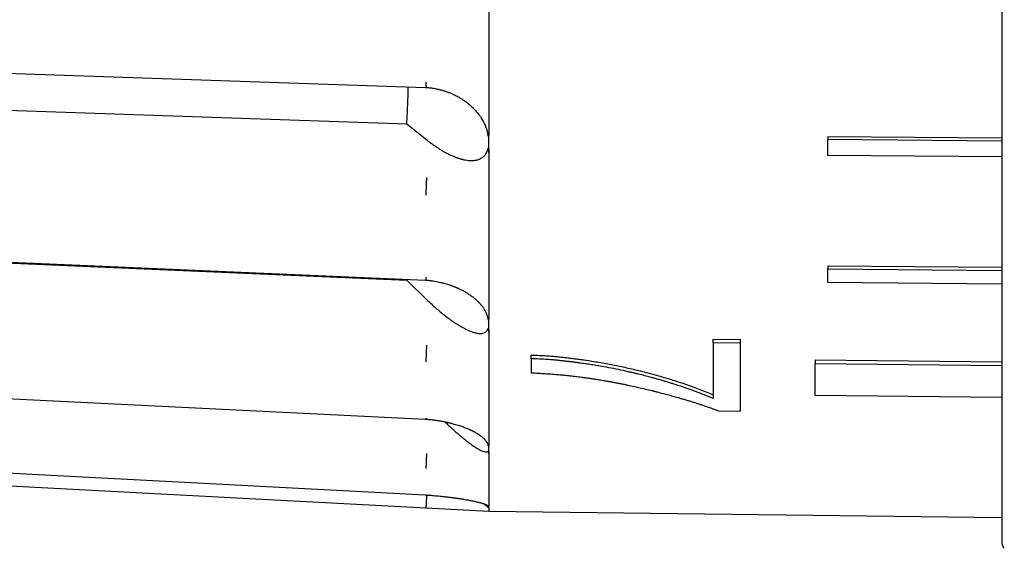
# Model space of a CAD drawing. Header units: millimetres. Extents: x 8 to 564, y 12 to 489.
# Tile 7 of 79: x 54 to 77, y 436 to 449. Entities that reach past the tile are written whole.
import ezdxf

# ---------------------------------------------------------------- set-up
doc = ezdxf.new("R2010")
doc.units = ezdxf.units.MM

msp = doc.modelspace()

# ---------------------------------------------------------------- linework, layer by layer
at = {"color": 7, "linetype": 'Continuous', "lineweight": 30}
for p, q in [((35.564, 447.296), (63.326, 446.362)), ((63.769, 447.22), (63.791, 447.219)), ((63.326, 446.362), (63.799, 445.98)), ((65.259, 446.179), (65.26, 446.165)), ((73.261, 446.059), (77.361, 446.027)), ((73.261, 446.059), (73.261, 445.995)), ((73.261, 445.995), (77.361, 445.963)), ((77.361, 445.58), (73.261, 445.612)), ((35.564, 443.865), (63.326, 442.674)), ((73.261, 443.016), (77.361, 442.978)), ((73.261, 443.016), (73.261, 442.94)), ((73.261, 442.94), (77.361, 442.901)), ((63.326, 442.674), (63.327, 442.695)), ((63.326, 442.674), (63.799, 442.213)), ((63.765, 442.676), (63.788, 442.675)), ((77.361, 442.58), (73.261, 442.618)), ((65.259, 441.824), (65.26, 441.814)), ((70.556, 441.282), (71.197, 441.275)), ((70.556, 441.195), (70.556, 441.282)), ((71.197, 441.188), (71.197, 441.275)), ((71.197, 441.188), (70.556, 441.195)), ((66.261, 440.823), (66.261, 440.909)), ((72.962, 440.794), (72.96, 440.707)), ((72.962, 440.794), (77.361, 440.747)), ((72.96, 440.707), (77.361, 440.66)), ((77.361, 439.91), (72.96, 439.957)), ((63.763, 439.398), (63.787, 439.397)), ((70.678, 439.591), (71.197, 439.585)), ((35.465, 438.792), (65.26, 437.23)), ((65.259, 438.814), (65.26, 438.808)), ((63.762, 437.612), (63.786, 437.611)), ((65.259, 437.354), (65.26, 437.352)), ((65.261, 437.323), (65.259, 437.352)), ((65.259, 437.297), (65.261, 437.323)), ((65.26, 437.23), (77.361, 437.082))]:
    msp.add_line(p, q, dxfattribs=at)
at = {"color": 7, "linetype": 'Continuous', "lineweight": 30, "flags": 128}
for points in [[(35.47, 448.178), (49.262, 447.711), (63.769, 447.22)], [(35.467, 443.896), (49.26, 443.301), (63.766, 442.676)], [(35.465, 440.797), (49.257, 440.115), (63.763, 439.398)], [(35.465, 439.094), (49.256, 438.372), (63.762, 437.612)]]:
    msp.add_lwpolyline(points, dxfattribs=at)
at = {"color": 7, "linetype": 'Continuous', "lineweight": 30}
msp.add_arc((77.561, 436.494), 0.2, 180, 225, dxfattribs=at)
for points, knots in [([(77.361, 486.629), (77.361, 486.628), (77.361, 486.626), (77.361, 486.612), (77.361, 486.589), (77.361, 486.557), (77.361, 486.516), (77.361, 486.472), (77.361, 486.431), (77.361, 486.393), (77.361, 486.353), (77.361, 486.31), (77.361, 486.263), (77.361, 486.212), (77.361, 486.157), (77.361, 486.086), (77.361, 485.996), (77.361, 485.884), (77.361, 485.764), (77.361, 485.635), (77.361, 485.498), (77.361, 485.353), (77.361, 485.2), (77.361, 485.039), (77.361, 484.903), (77.361, 484.795), (77.361, 484.719), (77.361, 484.643), (77.361, 484.564), (77.361, 484.485), (77.361, 484.404), (77.361, 484.321), (77.361, 484.207), (77.361, 484.058), (77.361, 483.872), (77.361, 483.674), (77.361, 483.466), (77.361, 483.246), (77.361, 483.019), (77.361, 482.785), (77.361, 482.575), (77.361, 482.393), (77.361, 482.241), (77.361, 482.087), (77.361, 481.931), (77.361, 481.772), (77.361, 481.58), (77.361, 481.354), (77.361, 481.091), (77.361, 480.816), (77.361, 480.528), (77.361, 480.228), (77.361, 479.921), (77.361, 479.607), (77.361, 479.281), (77.361, 478.942), (77.361, 478.591), (77.361, 478.233), (77.361, 477.87), (77.361, 477.501), (77.361, 477.133), (77.361, 476.767), (77.361, 476.403), (77.361, 476.033), (77.361, 475.659), (77.361, 475.332), (77.361, 475.056), (77.361, 474.831), (77.361, 474.606), (77.361, 474.379), (77.361, 474.151), (77.361, 473.878), (77.361, 473.558), (77.361, 473.192), (77.361, 472.814), (77.361, 472.423), (77.361, 472.02), (77.361, 471.613), (77.361, 471.203), (77.361, 470.878), (77.361, 470.64), (77.361, 470.491), (77.361, 470.341), (77.361, 470.192), (77.361, 470.042), (77.361, 469.823), (77.361, 469.536), (77.361, 469.157), (77.361, 468.753), (77.361, 468.324), (77.361, 467.926), (77.361, 467.561), (77.361, 467.228), (77.361, 466.894), (77.361, 466.559), (77.361, 466.227), (77.361, 465.9), (77.361, 465.537), (77.361, 465.133), (77.361, 464.685), (77.361, 464.236), (77.361, 463.787), (77.361, 463.339), (77.361, 462.894), (77.361, 462.45), (77.361, 462.006), (77.361, 461.55), (77.361, 461.081), (77.361, 460.601), (77.361, 460.123), (77.361, 459.645), (77.361, 459.167), (77.361, 458.756), (77.361, 458.411), (77.361, 458.131), (77.361, 457.852), (77.361, 457.572), (77.361, 457.293), (77.361, 457.009), (77.361, 456.72), (77.361, 456.368), (77.361, 455.958), (77.361, 455.492), (77.361, 455.028), (77.361, 454.568), (77.361, 454.112), (77.361, 453.662), (77.361, 453.216), (77.361, 452.774), (77.361, 452.419), (77.361, 452.149), (77.361, 451.965), (77.361, 451.782), (77.361, 451.599), (77.361, 451.417), (77.361, 451.236), (77.361, 451.055), (77.361, 450.81), (77.361, 450.5), (77.361, 450.129), (77.361, 449.752), (77.361, 449.37), (77.361, 448.983), (77.361, 448.6), (77.361, 448.22), (77.361, 447.893), (77.361, 447.618), (77.361, 447.394), (77.361, 447.171), (77.361, 446.95), (77.361, 446.732), (77.361, 446.473), (77.361, 446.177), (77.361, 445.844), (77.361, 445.508), (77.361, 445.169), (77.361, 444.828), (77.361, 444.492), (77.361, 444.161), (77.361, 443.829), (77.361, 443.496), (77.361, 443.164), (77.361, 442.84), (77.361, 442.522), (77.361, 442.212), (77.361, 441.915), (77.361, 441.63), (77.361, 441.358), (77.361, 441.092), (77.361, 440.832), (77.361, 440.614), (77.361, 440.436), (77.361, 440.294), (77.361, 440.155), (77.361, 440.018), (77.361, 439.884), (77.361, 439.727), (77.361, 439.55), (77.361, 439.354), (77.361, 439.16), (77.361, 438.968), (77.361, 438.779), (77.361, 438.596), (77.361, 438.421), (77.361, 438.289), (77.361, 438.196), (77.361, 438.138), (77.361, 438.082), (77.361, 438.026), (77.361, 437.972), (77.361, 437.894), (77.361, 437.796), (77.361, 437.671), (77.361, 437.546), (77.361, 437.422), (77.361, 437.315), (77.361, 437.222), (77.361, 437.142), (77.361, 437.067), (77.361, 436.997), (77.361, 436.932), (77.361, 436.872), (77.361, 436.811), (77.361, 436.749), (77.361, 436.688), (77.361, 436.636), (77.361, 436.592), (77.361, 436.556), (77.361, 436.528), (77.361, 436.509), (77.361, 436.497), (77.361, 436.495), (77.361, 436.494)], [0, 0, 0, 0, 0.006101, 0.012194, 0.01828, 0.024362, 0.030442, 0.036523, 0.040107, 0.043693, 0.04728, 0.05087, 0.054463, 0.058058, 0.061861, 0.065671, 0.071761, 0.077844, 0.083922, 0.089998, 0.096075, 0.102045, 0.108019, 0.114, 0.11999, 0.122519, 0.125047, 0.127572, 0.130097, 0.13262, 0.135141, 0.137662, 0.140181, 0.145458, 0.150732, 0.156006, 0.161657, 0.167312, 0.172971, 0.178636, 0.18431, 0.187754, 0.191195, 0.194633, 0.198068, 0.201501, 0.204932, 0.210321, 0.215707, 0.221093, 0.226864, 0.232639, 0.238419, 0.244205, 0.25, 0.256148, 0.262286, 0.268417, 0.274541, 0.280663, 0.286783, 0.292554, 0.298329, 0.304108, 0.309895, 0.31569, 0.319062, 0.322431, 0.325797, 0.329161, 0.332522, 0.335881, 0.341158, 0.346432, 0.351706, 0.357358, 0.363012, 0.368671, 0.374337, 0.38001, 0.382041, 0.38407, 0.386098, 0.388125, 0.39015, 0.392176, 0.396946, 0.401713, 0.407386, 0.413057, 0.418728, 0.42307, 0.427414, 0.431761, 0.436112, 0.440467, 0.444652, 0.448759, 0.454503, 0.460242, 0.465976, 0.471709, 0.477442, 0.483074, 0.48871, 0.494352, 0.5, 0.506102, 0.512195, 0.518282, 0.524364, 0.530444, 0.536525, 0.540109, 0.543694, 0.547281, 0.550871, 0.554463, 0.558058, 0.561861, 0.565671, 0.571761, 0.577844, 0.583922, 0.589998, 0.596075, 0.602045, 0.608019, 0.614, 0.61999, 0.622519, 0.625047, 0.627572, 0.630097, 0.63262, 0.635141, 0.637662, 0.640181, 0.645458, 0.650732, 0.656006, 0.661657, 0.667312, 0.672971, 0.678636, 0.68431, 0.687754, 0.691195, 0.694633, 0.698068, 0.701501, 0.704932, 0.710321, 0.715707, 0.721093, 0.726864, 0.732639, 0.738419, 0.744205, 0.75, 0.756148, 0.762286, 0.768417, 0.774541, 0.780663, 0.786783, 0.792554, 0.798329, 0.804108, 0.809895, 0.81569, 0.819062, 0.822431, 0.825797, 0.829161, 0.832522, 0.835881, 0.841158, 0.846432, 0.851706, 0.857358, 0.863012, 0.868671, 0.874337, 0.88001, 0.882041, 0.88407, 0.886098, 0.888125, 0.89015, 0.892176, 0.896946, 0.901713, 0.907386, 0.913057, 0.918728, 0.92307, 0.927414, 0.931761, 0.936112, 0.940467, 0.944651, 0.948758, 0.954502, 0.96024, 0.965975, 0.971707, 0.97744, 0.983073, 0.988709, 0.994351, 1, 1, 1, 1]), ([(65.259, 450.987), (65.259, 450.85), (65.259, 450.576), (65.26, 450.171), (65.26, 449.769), (65.26, 449.371), (65.26, 448.978), (65.26, 448.589), (65.26, 448.215), (65.26, 447.857), (65.26, 447.512), (65.26, 447.172), (65.259, 446.837), (65.259, 446.505), (65.259, 446.288), (65.259, 446.179)], [0, 0, 0, 0, 0.079964, 0.159933, 0.23991, 0.319892, 0.399881, 0.479876, 0.559878, 0.633218, 0.706564, 0.779915, 0.853271, 0.926633, 1, 1, 1, 1]), ([(63.791, 447.219), (63.791, 447.22), (63.79, 447.221), (63.788, 447.23), (63.787, 447.245), (63.786, 447.264), (63.786, 447.288), (63.786, 447.314), (63.786, 447.334), (63.786, 447.344)], [0, 0, 0, 0, 0.143702, 0.300502, 0.447392, 0.59194, 0.732897, 0.869198, 1, 1, 1, 1]), ([(63.326, 446.362), (63.331, 446.445), (63.342, 446.612), (63.352, 446.868), (63.357, 447.075), (63.356, 447.198), (63.356, 447.234)], [0, 0, 0, 0, 0.293622, 0.587093, 0.880471, 1, 1, 1, 1]), ([(63.791, 447.219), (63.824, 447.216), (63.888, 447.21), (63.981, 447.195), (64.07, 447.177), (64.154, 447.155), (64.234, 447.13), (64.31, 447.103), (64.38, 447.075), (64.456, 447.04), (64.537, 446.999), (64.621, 446.949), (64.683, 446.907), (64.726, 446.876), (64.753, 446.855), (64.78, 446.834), (64.804, 446.813), (64.827, 446.794), (64.846, 446.777), (64.861, 446.763), (64.872, 446.752), (64.881, 446.743), (64.89, 446.735), (64.901, 446.724), (64.916, 446.709), (64.932, 446.691), (64.955, 446.667), (64.982, 446.635), (65.014, 446.596), (65.046, 446.552), (65.077, 446.506), (65.108, 446.457), (65.135, 446.406), (65.16, 446.355), (65.182, 446.307), (65.198, 446.263), (65.212, 446.223), (65.222, 446.189), (65.229, 446.16), (65.235, 446.139), (65.236, 446.129), (65.237, 446.126)], [0, 0, 0, 0, 0.047234, 0.092645, 0.136431, 0.178644, 0.219322, 0.258345, 0.295582, 0.331059, 0.381714, 0.430363, 0.477059, 0.494881, 0.512411, 0.52965, 0.546601, 0.562486, 0.575911, 0.586382, 0.594565, 0.600461, 0.606175, 0.614362, 0.625031, 0.638178, 0.652912, 0.677856, 0.705001, 0.734358, 0.765947, 0.796621, 0.829182, 0.862068, 0.891958, 0.918731, 0.942374, 0.962905, 0.980278, 0.994682, 1, 1, 1, 1]), ([(65.259, 446.165), (65.259, 446.156), (65.259, 446.14), (65.259, 446.118), (65.258, 446.1), (65.258, 446.087), (65.257, 446.08), (65.257, 446.075), (65.257, 446.073), (65.257, 446.071), (65.257, 446.069), (65.257, 446.067), (65.256, 446.064), (65.256, 446.061), (65.255, 446.059), (65.255, 446.059), (65.254, 446.059), (65.254, 446.059), (65.254, 446.059), (65.254, 446.059), (65.253, 446.059), (65.253, 446.06), (65.252, 446.063), (65.251, 446.066), (65.249, 446.072), (65.248, 446.077), (65.247, 446.083), (65.245, 446.09), (65.242, 446.103), (65.24, 446.115), (65.237, 446.125), (65.237, 446.126)], [0, 0, 0, 0, 0.155527, 0.288469, 0.398829, 0.466783, 0.522043, 0.537643, 0.551835, 0.564618, 0.575993, 0.585962, 0.594527, 0.631749, 0.64276, 0.646588, 0.649563, 0.650878, 0.652181, 0.653559, 0.655084, 0.658776, 0.663532, 0.692124, 0.714658, 0.745162, 0.775815, 0.812353, 0.854777, 0.97081, 1, 1, 1, 1]), ([(65.259, 445.675), (65.26, 445.728), (65.261, 445.835), (65.261, 445.998), (65.26, 446.109), (65.259, 446.165)], [0, 0, 0, 0, 0.325603, 0.658924, 1, 1, 1, 1]), ([(63.799, 445.98), (63.823, 445.962), (63.87, 445.924), (63.941, 445.872), (64.012, 445.822), (64.082, 445.776), (64.153, 445.732), (64.227, 445.69), (64.303, 445.649), (64.382, 445.612), (64.444, 445.586), (64.49, 445.569), (64.519, 445.558), (64.548, 445.548), (64.577, 445.539), (64.606, 445.531), (64.651, 445.519), (64.711, 445.507), (64.784, 445.497), (64.837, 445.494), (64.874, 445.495), (64.896, 445.497), (64.917, 445.499), (64.938, 445.502), (64.958, 445.505), (64.977, 445.509), (65.005, 445.517), (65.038, 445.528), (65.076, 445.546), (65.111, 445.568), (65.142, 445.594), (65.17, 445.623), (65.194, 445.656), (65.214, 445.692), (65.225, 445.719), (65.231, 445.733)], [0, 0, 0, 0, 0.042034, 0.083922, 0.125721, 0.167489, 0.209284, 0.251162, 0.299556, 0.347203, 0.3942, 0.412509, 0.43074, 0.448899, 0.466992, 0.485027, 0.503009, 0.552657, 0.600815, 0.647654, 0.663163, 0.678552, 0.693827, 0.708996, 0.724068, 0.739049, 0.75395, 0.787397, 0.81982, 0.851335, 0.882066, 0.91215, 0.941732, 0.970962, 1, 1, 1, 1]), ([(65.231, 445.733), (65.231, 445.735), (65.233, 445.738), (65.234, 445.743), (65.236, 445.749), (65.239, 445.756), (65.241, 445.763), (65.243, 445.77), (65.245, 445.776), (65.247, 445.781), (65.248, 445.785), (65.25, 445.789), (65.251, 445.792), (65.252, 445.794), (65.253, 445.795), (65.253, 445.795), (65.254, 445.795), (65.254, 445.795), (65.254, 445.795), (65.254, 445.795), (65.255, 445.795), (65.255, 445.794), (65.256, 445.792), (65.256, 445.79), (65.256, 445.788), (65.257, 445.785), (65.257, 445.776), (65.258, 445.76), (65.259, 445.735), (65.259, 445.707), (65.259, 445.686), (65.259, 445.675)], [0, 0, 0, 0, 0.030575, 0.065018, 0.103333, 0.145518, 0.191574, 0.241503, 0.279474, 0.312071, 0.339296, 0.361149, 0.377636, 0.39441, 0.406026, 0.410041, 0.413055, 0.414307, 0.415486, 0.416689, 0.418008, 0.421246, 0.428126, 0.437782, 0.448816, 0.462202, 0.477967, 0.574676, 0.693878, 0.83564, 1, 1, 1, 1]), ([(65.259, 445.675), (65.259, 445.561), (65.259, 445.331), (65.26, 444.994), (65.26, 444.662), (65.26, 444.336), (65.26, 444.017), (65.26, 443.703), (65.26, 443.404), (65.26, 443.12), (65.26, 442.849), (65.26, 442.584), (65.259, 442.325), (65.259, 442.071), (65.259, 441.906), (65.259, 441.824)], [0, 0, 0, 0, 0.079964, 0.159933, 0.23991, 0.319892, 0.399881, 0.479876, 0.559878, 0.633218, 0.706564, 0.779915, 0.853271, 0.926633, 1, 1, 1, 1]), ([(63.786, 444.679), (63.786, 444.689), (63.786, 444.709), (63.786, 444.744), (63.787, 444.783), (63.787, 444.825), (63.789, 444.868), (63.79, 444.912), (63.792, 444.954), (63.794, 444.993), (63.795, 445.03), (63.797, 445.063), (63.799, 445.082), (63.799, 445.092)], [0, 0, 0, 0, 0.086794, 0.17742, 0.271232, 0.367416, 0.465016, 0.562992, 0.654765, 0.745067, 0.833123, 0.918274, 1, 1, 1, 1]), ([(63.788, 442.675), (63.788, 442.675), (63.788, 442.674), (63.787, 442.678), (63.786, 442.687), (63.786, 442.702), (63.786, 442.72), (63.786, 442.735), (63.786, 442.742)], [0, 0, 0, 0, 0.0284395, 0.2324611, 0.4332296, 0.6290098, 0.8183238, 1, 1, 1, 1]), ([(63.788, 442.675), (63.816, 442.672), (63.87, 442.667), (63.948, 442.656), (64.02, 442.644), (64.087, 442.631), (64.154, 442.615), (64.219, 442.598), (64.282, 442.58), (64.334, 442.563), (64.376, 442.549), (64.41, 442.536), (64.437, 442.526), (64.458, 442.518), (64.473, 442.511), (64.483, 442.507), (64.49, 442.504), (64.497, 442.501), (64.507, 442.497), (64.521, 442.491), (64.55, 442.478), (64.593, 442.458), (64.651, 442.429), (64.71, 442.395), (64.771, 442.358), (64.823, 442.323), (64.866, 442.292), (64.9, 442.265), (64.931, 442.24), (64.957, 442.217), (64.977, 442.198), (64.993, 442.183), (65.006, 442.17), (65.02, 442.156), (65.035, 442.14), (65.05, 442.123), (65.064, 442.107), (65.076, 442.092), (65.089, 442.077), (65.102, 442.06), (65.118, 442.038), (65.136, 442.012), (65.154, 441.983), (65.173, 441.951), (65.191, 441.915), (65.21, 441.875), (65.226, 441.829), (65.237, 441.795), (65.241, 441.776), (65.242, 441.774)], [0, 0, 0, 0, 0.039408, 0.076229, 0.110697, 0.142848, 0.172705, 0.208352, 0.240044, 0.26763, 0.287913, 0.305241, 0.319626, 0.331073, 0.338839, 0.344253, 0.347319, 0.350486, 0.355915, 0.363605, 0.373554, 0.405012, 0.436653, 0.474578, 0.513452, 0.553578, 0.578715, 0.604205, 0.627818, 0.648345, 0.6658, 0.677365, 0.687983, 0.700387, 0.714752, 0.729516, 0.742577, 0.754744, 0.766166, 0.780123, 0.797968, 0.819714, 0.841475, 0.866141, 0.893742, 0.924324, 0.958046, 0.994992, 1, 1, 1, 1]), ([(63.799, 442.213), (63.835, 442.179), (63.905, 442.112), (64.012, 442.016), (64.117, 441.926), (64.212, 441.85), (64.295, 441.786), (64.366, 441.734), (64.435, 441.686), (64.503, 441.642), (64.569, 441.601), (64.633, 441.564), (64.693, 441.532), (64.75, 441.504), (64.804, 441.48), (64.856, 441.46), (64.906, 441.444), (64.952, 441.431), (65.001, 441.422), (65.051, 441.417), (65.1, 441.419), (65.142, 441.428), (65.178, 441.445), (65.208, 441.468), (65.223, 441.49), (65.231, 441.5)], [0, 0, 0, 0, 0.062992, 0.12572, 0.188377, 0.25116, 0.294409, 0.337054, 0.379165, 0.420813, 0.462071, 0.503016, 0.541156, 0.578401, 0.614825, 0.650507, 0.685532, 0.719989, 0.753971, 0.798332, 0.84094, 0.882079, 0.922068, 0.961253, 1, 1, 1, 1]), ([(65.259, 441.813), (65.259, 441.807), (65.259, 441.795), (65.259, 441.778), (65.258, 441.765), (65.258, 441.756), (65.257, 441.75), (65.257, 441.747), (65.257, 441.745), (65.257, 441.743), (65.257, 441.742), (65.257, 441.741), (65.256, 441.739), (65.256, 441.737), (65.255, 441.736), (65.255, 441.735), (65.254, 441.735), (65.254, 441.736), (65.254, 441.736), (65.254, 441.736), (65.253, 441.736), (65.253, 441.737), (65.252, 441.739), (65.251, 441.742), (65.249, 441.747), (65.248, 441.751), (65.247, 441.757), (65.245, 441.763), (65.244, 441.768), (65.242, 441.772), (65.242, 441.774)], [0, 0, 0, 0, 0.176147, 0.326713, 0.451702, 0.528663, 0.591246, 0.608913, 0.624985, 0.639461, 0.652343, 0.663633, 0.673332, 0.715487, 0.727957, 0.732293, 0.735661, 0.737151, 0.738627, 0.740187, 0.741914, 0.746095, 0.751482, 0.783865, 0.809385, 0.843932, 0.878648, 0.920029, 0.968077, 1, 1, 1, 1]), ([(65.259, 441.447), (65.26, 441.486), (65.261, 441.565), (65.261, 441.688), (65.26, 441.771), (65.259, 441.813)], [0, 0, 0, 0, 0.3256035, 0.6589241, 1, 1, 1, 1]), ([(65.231, 441.5), (65.231, 441.501), (65.233, 441.503), (65.234, 441.507), (65.236, 441.51), (65.239, 441.515), (65.241, 441.519), (65.243, 441.523), (65.245, 441.527), (65.247, 441.531), (65.248, 441.533), (65.25, 441.535), (65.251, 441.537), (65.252, 441.538), (65.253, 441.539), (65.253, 441.539), (65.254, 441.539), (65.254, 441.538), (65.254, 441.538), (65.254, 441.538), (65.255, 441.538), (65.255, 441.537), (65.256, 441.535), (65.256, 441.534), (65.256, 441.532), (65.257, 441.529), (65.257, 441.523), (65.258, 441.51), (65.259, 441.492), (65.259, 441.47), (65.259, 441.455), (65.259, 441.447)], [0, 0, 0, 0, 0.030575, 0.065018, 0.103333, 0.145518, 0.191574, 0.241503, 0.279474, 0.312071, 0.339296, 0.361149, 0.377636, 0.39441, 0.406026, 0.410041, 0.413055, 0.414307, 0.415486, 0.416689, 0.418008, 0.421246, 0.428126, 0.437782, 0.448816, 0.462202, 0.477967, 0.574676, 0.693878, 0.83564, 1, 1, 1, 1]), ([(65.259, 441.447), (65.259, 441.362), (65.259, 441.192), (65.26, 440.946), (65.26, 440.707), (65.26, 440.475), (65.26, 440.251), (65.26, 440.034), (65.26, 439.831), (65.26, 439.64), (65.26, 439.461), (65.26, 439.289), (65.259, 439.124), (65.259, 438.965), (65.259, 438.864), (65.259, 438.814)], [0, 0, 0, 0, 0.079964, 0.159933, 0.23991, 0.319892, 0.399881, 0.479876, 0.559878, 0.633218, 0.706564, 0.779915, 0.853271, 0.926633, 1, 1, 1, 1]), ([(63.786, 440.747), (63.786, 440.755), (63.786, 440.769), (63.786, 440.797), (63.787, 440.83), (63.787, 440.867), (63.789, 440.908), (63.79, 440.95), (63.792, 440.993), (63.794, 441.034), (63.795, 441.073), (63.797, 441.11), (63.799, 441.133), (63.799, 441.144)], [0, 0, 0, 0, 0.086794, 0.17742, 0.271232, 0.367416, 0.465016, 0.562992, 0.654765, 0.745067, 0.833123, 0.918274, 1, 1, 1, 1]), ([(66.261, 440.909), (66.303, 440.908), (66.386, 440.905), (66.51, 440.899), (66.634, 440.892), (66.755, 440.883), (66.872, 440.872), (66.985, 440.86), (67.096, 440.848), (67.211, 440.834), (67.331, 440.818), (67.45, 440.802), (67.585, 440.783), (67.735, 440.759), (67.902, 440.732), (68.067, 440.702), (68.229, 440.671), (68.39, 440.638), (68.552, 440.602), (68.717, 440.564), (68.885, 440.523), (69.053, 440.479), (69.222, 440.432), (69.392, 440.383), (69.56, 440.332), (69.732, 440.278), (69.903, 440.221), (70.075, 440.16), (70.241, 440.099), (70.401, 440.035), (70.504, 439.992), (70.556, 439.97)], [0, 0, 0, 0, 0.026476, 0.052787, 0.07895, 0.104984, 0.130227, 0.153816, 0.177337, 0.20211, 0.228139, 0.254822, 0.279752, 0.316665, 0.353372, 0.389895, 0.426251, 0.462462, 0.498548, 0.537094, 0.576211, 0.615923, 0.656256, 0.697233, 0.738875, 0.780191, 0.824956, 0.869274, 0.91319, 0.95675, 1, 1, 1, 1]), ([(70.556, 439.884), (70.53, 439.895), (70.477, 439.917), (70.398, 439.95), (70.319, 439.982), (70.239, 440.013), (70.156, 440.044), (70.064, 440.078), (69.959, 440.115), (69.842, 440.155), (69.719, 440.195), (69.606, 440.231), (69.505, 440.262), (69.416, 440.289), (69.325, 440.316), (69.232, 440.342), (69.137, 440.369), (69.027, 440.399), (68.903, 440.431), (68.799, 440.457), (68.729, 440.474), (68.693, 440.483), (68.657, 440.491), (68.621, 440.5), (68.585, 440.508), (68.485, 440.531), (68.322, 440.566), (68.091, 440.611), (67.912, 440.643), (67.786, 440.664), (67.716, 440.676), (67.645, 440.687), (67.574, 440.697), (67.503, 440.708), (67.424, 440.719), (67.34, 440.731), (67.245, 440.743), (67.15, 440.755), (67.054, 440.766), (66.962, 440.776), (66.874, 440.785), (66.792, 440.793), (66.716, 440.799), (66.604, 440.807), (66.453, 440.816), (66.325, 440.82), (66.261, 440.823)], [0, 0, 0, 0, 0.022236, 0.044219, 0.065954, 0.087445, 0.108968, 0.131982, 0.160411, 0.190265, 0.221556, 0.253317, 0.274818, 0.296592, 0.318642, 0.340973, 0.363587, 0.387209, 0.419338, 0.451353, 0.459721, 0.468083, 0.476438, 0.484787, 0.493131, 0.501469, 0.552925, 0.604662, 0.656739, 0.672157, 0.68761, 0.703101, 0.718631, 0.734201, 0.749812, 0.769834, 0.789425, 0.810973, 0.831628, 0.851394, 0.870274, 0.888275, 0.90404, 0.918743, 0.959273, 1, 1, 1, 1]), ([(66.261, 440.49), (66.317, 440.488), (66.424, 440.482), (66.579, 440.473), (66.704, 440.464), (66.801, 440.457), (66.874, 440.451), (66.951, 440.445), (67.029, 440.437), (67.109, 440.43), (67.182, 440.422), (67.251, 440.414), (67.314, 440.406), (67.378, 440.398), (67.449, 440.388), (67.531, 440.377), (67.589, 440.369), (67.62, 440.365)], [0, 0, 0, 0, 0.121807, 0.234457, 0.337971, 0.394703, 0.448277, 0.498703, 0.563751, 0.620116, 0.67448, 0.726852, 0.771231, 0.816359, 0.869527, 0.93074, 1, 1, 1, 1]), ([(67.62, 440.365), (67.649, 440.36), (67.704, 440.352), (67.784, 440.339), (67.857, 440.327), (67.924, 440.316), (67.979, 440.307), (68.023, 440.3), (68.057, 440.294), (68.09, 440.288), (68.125, 440.282), (68.162, 440.275), (68.214, 440.265), (68.283, 440.252), (68.367, 440.236), (68.452, 440.219), (68.533, 440.202), (68.643, 440.179), (68.784, 440.148), (68.952, 440.109), (69.067, 440.081), (69.132, 440.065), (69.152, 440.06), (69.172, 440.055), (69.192, 440.05), (69.212, 440.045), (69.271, 440.03), (69.369, 440.004), (69.502, 439.969), (69.634, 439.933), (69.754, 439.898), (69.862, 439.867), (69.952, 439.84), (70.037, 439.814), (70.121, 439.788), (70.206, 439.761), (70.289, 439.733), (70.371, 439.705), (70.438, 439.681), (70.491, 439.662), (70.526, 439.649), (70.56, 439.636), (70.594, 439.623), (70.634, 439.608), (70.663, 439.597), (70.678, 439.591)], [0, 0, 0, 0, 0.025879, 0.049893, 0.072042, 0.092326, 0.110746, 0.121798, 0.132051, 0.141505, 0.152288, 0.163756, 0.17537, 0.200747, 0.226797, 0.253522, 0.279686, 0.301679, 0.356888, 0.412442, 0.461638, 0.468102, 0.474573, 0.481048, 0.487529, 0.494015, 0.500507, 0.545435, 0.58913, 0.6316, 0.676565, 0.709798, 0.740393, 0.768357, 0.797757, 0.827313, 0.85696, 0.886705, 0.915159, 0.92969, 0.943997, 0.954917, 0.967581, 0.982609, 1, 1, 1, 1]), ([(63.787, 439.398), (63.787, 439.398), (63.786, 439.397), (63.786, 439.401), (63.786, 439.409), (63.786, 439.419), (63.786, 439.424)], [0, 0, 0, 0, 0.051433, 0.379098, 0.69594, 1, 1, 1, 1]), ([(63.787, 439.397), (63.823, 439.394), (63.894, 439.388), (63.997, 439.375), (64.093, 439.36), (64.183, 439.344), (64.266, 439.327), (64.343, 439.309), (64.413, 439.292), (64.477, 439.274), (64.536, 439.256), (64.59, 439.239), (64.64, 439.222), (64.686, 439.205), (64.725, 439.189), (64.76, 439.175), (64.785, 439.164), (64.804, 439.156), (64.817, 439.15), (64.829, 439.144), (64.839, 439.14), (64.848, 439.135), (64.859, 439.13), (64.874, 439.123), (64.892, 439.113), (64.913, 439.102), (64.936, 439.09), (64.958, 439.077), (64.978, 439.065), (64.997, 439.053), (65.015, 439.041), (65.032, 439.03), (65.049, 439.018), (65.063, 439.008), (65.075, 438.998), (65.086, 438.989), (65.099, 438.979), (65.114, 438.966), (65.132, 438.95), (65.149, 438.933), (65.166, 438.915), (65.178, 438.9), (65.187, 438.889), (65.193, 438.881), (65.199, 438.874), (65.204, 438.866), (65.21, 438.857), (65.217, 438.845), (65.225, 438.83), (65.235, 438.811), (65.241, 438.796), (65.244, 438.786), (65.245, 438.785)], [0, 0, 0, 0, 0.050045, 0.097486, 0.142597, 0.185467, 0.226162, 0.26453, 0.300467, 0.334024, 0.365245, 0.394159, 0.423836, 0.450677, 0.474719, 0.496084, 0.514795, 0.524136, 0.532642, 0.540313, 0.54715, 0.553201, 0.560472, 0.570011, 0.583283, 0.599328, 0.617169, 0.634452, 0.651076, 0.667048, 0.682371, 0.697035, 0.71358, 0.72755, 0.738956, 0.749509, 0.762341, 0.779765, 0.800208, 0.823393, 0.846344, 0.868253, 0.878122, 0.887767, 0.897188, 0.906385, 0.916633, 0.929432, 0.947862, 0.969972, 0.9957, 1, 1, 1, 1]), ([(64.222, 439.336), (64.222, 439.335), (64.247, 439.311), (64.295, 439.266), (64.366, 439.2), (64.435, 439.138), (64.503, 439.078), (64.569, 439.02), (64.633, 438.967), (64.693, 438.918), (64.75, 438.874), (64.804, 438.833), (64.856, 438.795), (64.906, 438.761), (64.952, 438.731), (65.001, 438.701), (65.051, 438.674), (65.1, 438.651), (65.142, 438.635), (65.178, 438.627), (65.208, 438.626), (65.223, 438.632), (65.231, 438.635)], [0, 0, 0, 0, 0.0007135, 0.0584271, 0.1153354, 0.1715301, 0.2271067, 0.2821636, 0.3368022, 0.3876983, 0.4373996, 0.4860053, 0.5336212, 0.5803599, 0.6263405, 0.671688, 0.7308856, 0.7877426, 0.842641, 0.8960045, 0.9482942, 1, 1, 1, 1]), ([(65.259, 438.807), (65.259, 438.804), (65.259, 438.796), (65.259, 438.787), (65.258, 438.779), (65.258, 438.774), (65.257, 438.771), (65.257, 438.769), (65.257, 438.768), (65.257, 438.767), (65.257, 438.766), (65.257, 438.766), (65.256, 438.764), (65.256, 438.763), (65.255, 438.763), (65.255, 438.763), (65.254, 438.763), (65.254, 438.764), (65.254, 438.764), (65.254, 438.764), (65.253, 438.764), (65.253, 438.765), (65.252, 438.767), (65.251, 438.769), (65.249, 438.773), (65.248, 438.776), (65.247, 438.78), (65.246, 438.783), (65.245, 438.785), (65.245, 438.785)], [0, 0, 0, 0, 0.188976, 0.350509, 0.484604, 0.567173, 0.634317, 0.653272, 0.670516, 0.686048, 0.69987, 0.711983, 0.72239, 0.767617, 0.780996, 0.785648, 0.789262, 0.79086, 0.792444, 0.794117, 0.795971, 0.800456, 0.806236, 0.840976, 0.868357, 0.905421, 0.942667, 0.987063, 1, 1, 1, 1]), ([(65.259, 438.589), (65.26, 438.612), (65.261, 438.659), (65.261, 438.732), (65.26, 438.782), (65.259, 438.807)], [0, 0, 0, 0, 0.325603, 0.658924, 1, 1, 1, 1]), ([(63.786, 438.234), (63.786, 438.238), (63.786, 438.247), (63.786, 438.266), (63.787, 438.29), (63.787, 438.32), (63.789, 438.355), (63.79, 438.393), (63.792, 438.433), (63.794, 438.473), (63.795, 438.512), (63.797, 438.551), (63.799, 438.576), (63.799, 438.588)], [0, 0, 0, 0, 0.0867943, 0.1774197, 0.271232, 0.3674158, 0.4650164, 0.562992, 0.6547648, 0.7450668, 0.8331228, 0.9182743, 1, 1, 1, 1]), ([(65.231, 438.635), (65.231, 438.635), (65.233, 438.636), (65.234, 438.637), (65.236, 438.638), (65.239, 438.639), (65.241, 438.641), (65.243, 438.642), (65.245, 438.644), (65.247, 438.645), (65.248, 438.646), (65.25, 438.646), (65.251, 438.647), (65.252, 438.647), (65.253, 438.647), (65.253, 438.647), (65.254, 438.646), (65.254, 438.646), (65.254, 438.646), (65.254, 438.646), (65.255, 438.645), (65.255, 438.645), (65.256, 438.644), (65.256, 438.642), (65.256, 438.641), (65.257, 438.639), (65.257, 438.635), (65.258, 438.627), (65.259, 438.616), (65.259, 438.603), (65.259, 438.594), (65.259, 438.589)], [0, 0, 0, 0, 0.030575, 0.065018, 0.103333, 0.145518, 0.191574, 0.241503, 0.279474, 0.312071, 0.339296, 0.361149, 0.377636, 0.39441, 0.406026, 0.410041, 0.413055, 0.414307, 0.415486, 0.416689, 0.418008, 0.421246, 0.428126, 0.437782, 0.448816, 0.462202, 0.477967, 0.574676, 0.693878, 0.83564, 1, 1, 1, 1]), ([(65.259, 438.589), (65.259, 438.54), (65.259, 438.441), (65.26, 438.303), (65.26, 438.173), (65.26, 438.051), (65.26, 437.937), (65.26, 437.832), (65.26, 437.738), (65.26, 437.654), (65.26, 437.579), (65.26, 437.512), (65.259, 437.452), (65.259, 437.399), (65.259, 437.369), (65.259, 437.354)], [0, 0, 0, 0, 0.079963, 0.159932, 0.239908, 0.31989, 0.399879, 0.479874, 0.559876, 0.633216, 0.706562, 0.779914, 0.85327, 0.926632, 1, 1, 1, 1]), ([(63.762, 437.612), (63.762, 437.612), (63.762, 437.61), (63.762, 437.611), (63.762, 437.613), (63.762, 437.615)], [0, 0, 0, 0, 0.0353, 0.527149, 1, 1, 1, 1]), ([(63.786, 437.611), (63.786, 437.61), (63.786, 437.609), (63.786, 437.612), (63.786, 437.614)], [0, 0, 0, 0, 0.500639, 1, 1, 1, 1]), ([(63.786, 437.611), (63.816, 437.609), (63.875, 437.605), (63.96, 437.597), (64.038, 437.59), (64.109, 437.583), (64.174, 437.577), (64.233, 437.57), (64.284, 437.564), (64.33, 437.559), (64.372, 437.553), (64.409, 437.548), (64.44, 437.544), (64.465, 437.541), (64.484, 437.538), (64.5, 437.536), (64.514, 437.534), (64.529, 437.532), (64.546, 437.529), (64.568, 437.526), (64.597, 437.521), (64.633, 437.516), (64.675, 437.509), (64.722, 437.501), (64.771, 437.492), (64.818, 437.483), (64.863, 437.474), (64.906, 437.465), (64.947, 437.456), (64.985, 437.447), (65.02, 437.438), (65.053, 437.43), (65.082, 437.422), (65.106, 437.415), (65.126, 437.409), (65.141, 437.404), (65.152, 437.4), (65.16, 437.397), (65.165, 437.395), (65.172, 437.393), (65.18, 437.39), (65.189, 437.386), (65.198, 437.382), (65.208, 437.378), (65.217, 437.373), (65.224, 437.369), (65.23, 437.366), (65.235, 437.363), (65.238, 437.361), (65.241, 437.358), (65.245, 437.355), (65.249, 437.352), (65.251, 437.349), (65.252, 437.348)], [0, 0, 0, 0, 0.039833, 0.076946, 0.111515, 0.143566, 0.17311, 0.199689, 0.223847, 0.245513, 0.264662, 0.283387, 0.298902, 0.31122, 0.320349, 0.327988, 0.335139, 0.342397, 0.35076, 0.361016, 0.377301, 0.39681, 0.419535, 0.447439, 0.477056, 0.506369, 0.535391, 0.564135, 0.593039, 0.621531, 0.649627, 0.677341, 0.704369, 0.72825, 0.749154, 0.767095, 0.782087, 0.789321, 0.796819, 0.806414, 0.818118, 0.831923, 0.84752, 0.865131, 0.883286, 0.900059, 0.915741, 0.930006, 0.942873, 0.955048, 0.97011, 0.988451, 1, 1, 1, 1]), ([(63.786, 437.31), (63.786, 437.311), (63.786, 437.313), (63.786, 437.322), (63.787, 437.336), (63.787, 437.357), (63.789, 437.384), (63.79, 437.415), (63.792, 437.449), (63.794, 437.485), (63.795, 437.522), (63.797, 437.56), (63.799, 437.585), (63.799, 437.598)], [0, 0, 0, 0, 0.086794, 0.17742, 0.271232, 0.367416, 0.465016, 0.562992, 0.654765, 0.745067, 0.833123, 0.918274, 1, 1, 1, 1]), ([(65.146, 437.402), (65.154, 437.395), (65.171, 437.38), (65.194, 437.36), (65.214, 437.343), (65.225, 437.336), (65.231, 437.332)], [0, 0, 0, 0, 0.225469, 0.486276, 0.74399, 1, 1, 1, 1]), ([(65.231, 437.332), (65.231, 437.331), (65.233, 437.33), (65.234, 437.329), (65.236, 437.328), (65.239, 437.326), (65.241, 437.325), (65.243, 437.323), (65.245, 437.322), (65.247, 437.321), (65.248, 437.32), (65.25, 437.319), (65.251, 437.318), (65.252, 437.318), (65.253, 437.317), (65.253, 437.316), (65.254, 437.316), (65.254, 437.315), (65.254, 437.315), (65.254, 437.315), (65.255, 437.315), (65.255, 437.314), (65.256, 437.313), (65.256, 437.313), (65.256, 437.312), (65.257, 437.311), (65.257, 437.31), (65.258, 437.307), (65.259, 437.304), (65.259, 437.3), (65.259, 437.298), (65.259, 437.297)], [0, 0, 0, 0, 0.030575, 0.065018, 0.103333, 0.145518, 0.191574, 0.241503, 0.279474, 0.312071, 0.339295, 0.361149, 0.377636, 0.39441, 0.406025, 0.410041, 0.413055, 0.414307, 0.415485, 0.416689, 0.418008, 0.421246, 0.428126, 0.437782, 0.448816, 0.462202, 0.477967, 0.574676, 0.693878, 0.83564, 1, 1, 1, 1]), ([(65.259, 437.352), (65.259, 437.35), (65.259, 437.347), (65.258, 437.344), (65.257, 437.343), (65.256, 437.344), (65.255, 437.344), (65.255, 437.345), (65.254, 437.345), (65.254, 437.345), (65.254, 437.345), (65.254, 437.346), (65.253, 437.346), (65.253, 437.346), (65.252, 437.347), (65.252, 437.348), (65.252, 437.348)], [0, 0, 0, 0, 0.591244, 0.773281, 0.879684, 0.934707, 0.95133, 0.957204, 0.961776, 0.963754, 0.96566, 0.967614, 0.96973, 0.974772, 0.981255, 1, 1, 1, 1]), ([(65.259, 437.297), (65.259, 437.286), (65.259, 437.265), (65.26, 437.245), (65.26, 437.232), (65.26, 437.231), (65.26, 437.231)], [0, 0, 0, 0, 0.253784, 0.507589, 0.761414, 1, 1, 1, 1])]:
    msp.add_open_spline(points, degree=3, knots=knots, dxfattribs=at)
for points in [[(73.261, 445.612), (73.261, 445.675), (73.261, 445.802), (73.261, 445.931), (73.261, 445.995)], [(73.261, 442.618), (73.261, 442.671), (73.261, 442.777), (73.261, 442.886), (73.261, 442.94)], [(70.556, 441.195), (70.556, 441.116), (70.556, 440.959), (70.556, 440.731), (70.556, 440.509), (70.556, 440.294), (70.556, 440.085), (70.556, 439.951), (70.556, 439.884)], [(71.197, 439.585), (71.197, 439.654), (71.197, 439.79), (71.197, 440.005), (71.197, 440.226), (71.197, 440.456), (71.197, 440.692), (71.197, 440.936), (71.197, 441.104), (71.197, 441.188)], [(66.261, 440.823), (66.261, 440.766), (66.261, 440.654), (66.261, 440.545), (66.261, 440.49)], [(72.96, 439.957), (72.96, 440.017), (72.96, 440.136), (72.96, 440.321), (72.96, 440.511), (72.96, 440.642), (72.96, 440.707)]]:
    msp.add_open_spline(points, degree=3, dxfattribs=at)

doc.saveas('drawing.dxf')
